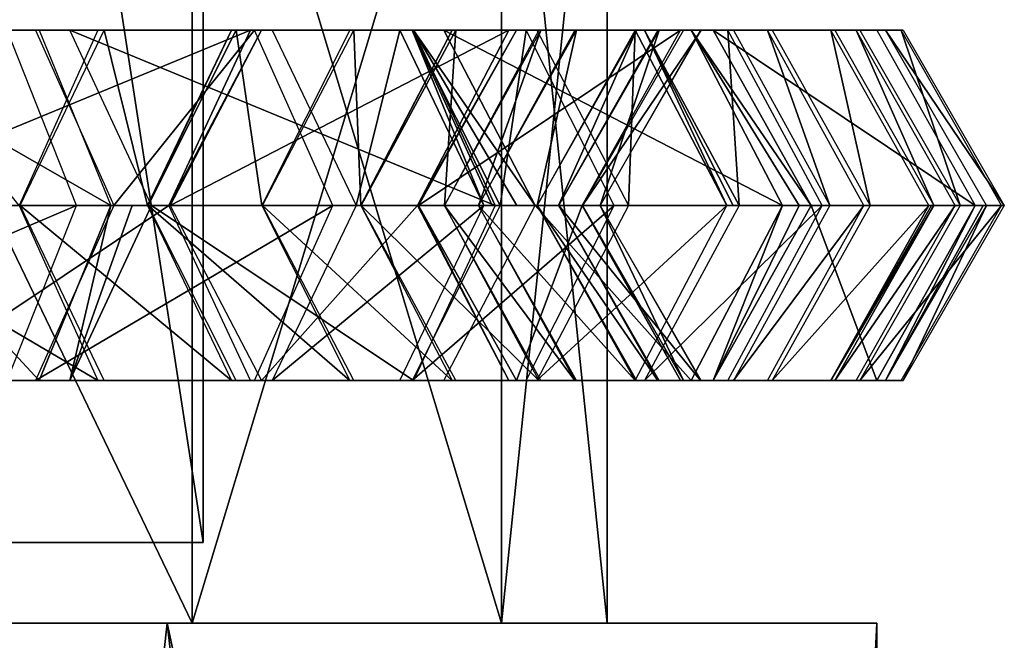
# Model space of a CAD drawing. Header units: millimetres. Extents: x -28.2 to 28.2, y -16.2 to 32.5.
# Tile 19 of 26: x 9.3 to 13, y 15.9 to 18.2. Entities that reach past the tile are written whole.
import ezdxf

# ---------------------------------------------------------------- set-up
doc = ezdxf.new("R2010")
doc.units = ezdxf.units.MM
doc.header["$LTSCALE"] = 101.851852
for name, color, linetype in [('15', 7, 'CONTINUOUS'), ('2', 7, 'CONTINUOUS'), ('208', 7, 'CONTINUOUS'), ('209', 7, 'CONTINUOUS'), ('210', 7, 'CONTINUOUS'), ('211', 7, 'CONTINUOUS'), ('212', 7, 'CONTINUOUS'), ('213', 7, 'CONTINUOUS'), ('214', 7, 'CONTINUOUS'), ('215', 7, 'CONTINUOUS'), ('216', 7, 'CONTINUOUS'), ('217', 7, 'CONTINUOUS'), ('218', 7, 'CONTINUOUS'), ('219', 7, 'CONTINUOUS'), ('220', 7, 'CONTINUOUS'), ('221', 7, 'CONTINUOUS'), ('222', 7, 'CONTINUOUS'), ('223', 7, 'CONTINUOUS'), ('224', 7, 'CONTINUOUS'), ('225', 7, 'CONTINUOUS'), ('226', 7, 'CONTINUOUS'), ('227', 7, 'CONTINUOUS'), ('228', 7, 'CONTINUOUS'), ('229', 7, 'CONTINUOUS'), ('230', 7, 'CONTINUOUS'), ('231', 7, 'CONTINUOUS'), ('232', 7, 'CONTINUOUS'), ('233', 7, 'CONTINUOUS'), ('234', 7, 'CONTINUOUS'), ('235', 7, 'CONTINUOUS'), ('236', 7, 'CONTINUOUS'), ('237', 7, 'CONTINUOUS'), ('238', 7, 'CONTINUOUS'), ('239', 7, 'CONTINUOUS'), ('240', 7, 'CONTINUOUS'), ('241', 7, 'CONTINUOUS'), ('242', 7, 'CONTINUOUS'), ('243', 7, 'CONTINUOUS'), ('244', 7, 'CONTINUOUS'), ('245', 7, 'CONTINUOUS'), ('3', 7, 'CONTINUOUS'), ('4', 7, 'CONTINUOUS'), ('5', 7, 'CONTINUOUS'), ('6', 7, 'CONTINUOUS'), ('7', 7, 'CONTINUOUS'), ('8', 7, 'CONTINUOUS')]:
    doc.layers.add(name, color=color, linetype=linetype)

msp = doc.modelspace()

# ---------------------------------------------------------------- linework, layer by layer
at = {"layer": '15', "color": 7, "linetype": 'Continuous'}
for points in [[(12.5, 3.75, -3.5707), (12.5, 16, -3.5707), (12.5, 3.75, 3.5707), (12.5, 3.75, -3.5707)], [(12.5, 16, -3.5707), (12.5, 16, 3.5707), (12.5, 3.75, 3.5707), (12.5, 16, -3.5707)]]:
    msp.add_3dface(points, dxfattribs=at)
at = {"layer": '2', "color": 7, "linetype": 'Continuous'}
for points in [[(9.8664, 16, -8.4649), (8.1054, 0, -10.1638), (5.4294, 16, -11.8119), (9.8664, 16, -8.4649)], [(11.7126, 0, -5.6404), (8.1054, 0, -10.1638), (9.8664, 16, -8.4649), (11.7126, 0, -5.6404)], [(12.5, 16, -3.5707), (11.7126, 0, -5.6404), (9.8664, 16, -8.4649), (12.5, 16, -3.5707)], [(12.5, 3.75, -3.5707), (11.7126, 0, -5.6404), (12.5, 16, -3.5707), (12.5, 3.75, -3.5707)]]:
    msp.add_3dface(points, dxfattribs=at)
at = {"layer": '208', "linetype": 'Continuous'}
msp.add_3dface([(9.5305, 17.55, 8.8331), (9.2731, 18.1995, 8.5604), (8.2652, 17.55, 10.0277), (9.5305, 17.55, 8.8331)], dxfattribs=at)
at = {"layer": '209', "linetype": 'Continuous'}
for points in [[(9.5305, 17.55, 8.8331), (8.2652, 17.55, 10.0277), (8.0077, 16.9005, 9.755), (9.5305, 17.55, 8.8331)], [(9.2731, 16.9005, 8.5604), (9.5305, 17.55, 8.8331), (8.0077, 16.9005, 9.755), (9.2731, 16.9005, 8.5604)]]:
    msp.add_3dface(points, dxfattribs=at)
at = {"layer": '210', "linetype": 'Continuous'}
for points in [[(9.3781, 18.1995, 8.4474), (9.6093, 18.1995, 6.9743), (8.7962, 18.1995, 7.9742), (9.3781, 18.1995, 8.4474)], [(9.6093, 18.1995, 6.9743), (9.3184, 17.55, 6.7377), (8.7962, 18.1995, 7.9742), (9.6093, 18.1995, 6.9743)], [(9.669, 17.55, 8.684), (10.1912, 18.1995, 7.4475), (9.3781, 18.1995, 8.4474), (9.669, 17.55, 8.684)], [(10.1912, 18.1995, 7.4475), (9.6093, 18.1995, 6.9743), (9.3781, 18.1995, 8.4474), (10.1912, 18.1995, 7.4475)], [(10.4822, 17.55, 7.6841), (10.1912, 18.1995, 7.4475), (9.669, 17.55, 8.684), (10.4822, 17.55, 7.6841)]]:
    msp.add_3dface(points, dxfattribs=at)
at = {"layer": '211', "linetype": 'Continuous'}
for points in [[(8.5053, 17.55, 7.7376), (9.6093, 16.9005, 6.9743), (8.7962, 16.9005, 7.9742), (8.5053, 17.55, 7.7376)], [(8.5053, 17.55, 7.7376), (9.3184, 17.55, 6.7377), (9.6093, 16.9005, 6.9743), (8.5053, 17.55, 7.7376)], [(10.4822, 17.55, 7.6841), (9.669, 17.55, 8.684), (9.3781, 16.9005, 8.4474), (10.4822, 17.55, 7.6841)], [(10.1912, 16.9005, 7.4475), (10.4822, 17.55, 7.6841), (9.3781, 16.9005, 8.4474), (10.1912, 16.9005, 7.4475)], [(9.6093, 16.9005, 6.9743), (10.1912, 16.9005, 7.4475), (8.7962, 16.9005, 7.9742), (9.6093, 16.9005, 6.9743)], [(8.7962, 16.9005, 7.9742), (10.1912, 16.9005, 7.4475), (9.3781, 16.9005, 8.4474), (8.7962, 16.9005, 7.9742)]]:
    msp.add_3dface(points, dxfattribs=at)
at = {"layer": '212', "linetype": 'Continuous'}
for points in [[(9.7944, 17.55, 6.0254), (9.3212, 17.55, 6.7339), (9.633, 18.1995, 6.9422), (9.7944, 17.55, 6.0254)], [(10.1062, 18.1995, 6.2337), (9.7944, 17.55, 6.0254), (9.633, 18.1995, 6.9422), (10.1062, 18.1995, 6.2337)], [(10.2567, 18.1995, 7.3588), (10.1062, 18.1995, 6.2337), (9.633, 18.1995, 6.9422), (10.2567, 18.1995, 7.3588)], [(10.7299, 18.1995, 6.6503), (10.1062, 18.1995, 6.2337), (10.2567, 18.1995, 7.3588), (10.7299, 18.1995, 6.6503)], [(10.5685, 17.55, 7.5671), (10.7299, 18.1995, 6.6503), (10.2567, 18.1995, 7.3588), (10.5685, 17.55, 7.5671)], [(11.0417, 17.55, 6.8586), (10.7299, 18.1995, 6.6503), (10.5685, 17.55, 7.5671), (11.0417, 17.55, 6.8586)]]:
    msp.add_3dface(points, dxfattribs=at)
at = {"layer": '213', "linetype": 'Continuous'}
for points in [[(9.3212, 17.55, 6.7339), (9.7944, 17.55, 6.0254), (10.1062, 16.9005, 6.2337), (9.3212, 17.55, 6.7339)], [(9.3212, 17.55, 6.7339), (10.1062, 16.9005, 6.2337), (9.633, 16.9005, 6.9422), (9.3212, 17.55, 6.7339)], [(11.0417, 17.55, 6.8586), (10.5685, 17.55, 7.5671), (10.2567, 16.9005, 7.3588), (11.0417, 17.55, 6.8586)], [(10.7299, 16.9005, 6.6503), (11.0417, 17.55, 6.8586), (10.2567, 16.9005, 7.3588), (10.7299, 16.9005, 6.6503)], [(9.633, 16.9005, 6.9422), (10.7299, 16.9005, 6.6503), (10.2567, 16.9005, 7.3588), (9.633, 16.9005, 6.9422)], [(10.1062, 16.9005, 6.2337), (10.7299, 16.9005, 6.6503), (9.633, 16.9005, 6.9422), (10.1062, 16.9005, 6.2337)]]:
    msp.add_3dface(points, dxfattribs=at)
at = {"layer": '214', "linetype": 'Continuous'}
for points in [[(9.7944, 17.55, 6.0254), (10.1062, 18.1995, 6.2337), (9.7954, 17.55, 6.0238), (9.7944, 17.55, 6.0254)], [(9.7954, 17.55, 6.0238), (10.1062, 18.1995, 6.2337), (9.7964, 17.55, 6.0222), (9.7954, 17.55, 6.0238)], [(9.7964, 17.55, 6.0222), (10.1062, 18.1995, 6.2337), (10.123, 18.1995, 6.2065), (9.7964, 17.55, 6.0222)], [(10.1062, 18.1995, 6.2337), (10.7299, 18.1995, 6.6503), (10.123, 18.1995, 6.2065), (10.1062, 18.1995, 6.2337)], [(10.123, 18.1995, 6.2065), (10.7299, 18.1995, 6.6503), (10.7761, 18.1995, 6.5752), (10.123, 18.1995, 6.2065)], [(10.7299, 18.1995, 6.6503), (11.0417, 17.55, 6.8586), (10.7761, 18.1995, 6.5752), (10.7299, 18.1995, 6.6503)], [(11.1027, 17.55, 6.7595), (10.7761, 18.1995, 6.5752), (11.0731, 17.55, 6.8096), (11.1027, 17.55, 6.7595)], [(10.7761, 18.1995, 6.5752), (11.0417, 17.55, 6.8586), (11.0731, 17.55, 6.8096), (10.7761, 18.1995, 6.5752)]]:
    msp.add_3dface(points, dxfattribs=at)
at = {"layer": '215', "linetype": 'Continuous'}
for points in [[(9.7964, 17.55, 6.0222), (10.123, 18.1995, 6.2065), (10.2188, 17.55, 5.2737), (9.7964, 17.55, 6.0222)], [(10.123, 18.1995, 6.2065), (10.7761, 18.1995, 6.5752), (10.5454, 18.1995, 5.458), (10.123, 18.1995, 6.2065)], [(10.2188, 17.55, 5.2737), (10.123, 18.1995, 6.2065), (10.5454, 18.1995, 5.458), (10.2188, 17.55, 5.2737)], [(10.5454, 18.1995, 5.458), (10.7761, 18.1995, 6.5752), (11.1986, 18.1995, 5.8266), (10.5454, 18.1995, 5.458)], [(10.7761, 18.1995, 6.5752), (11.1027, 17.55, 6.7595), (11.1986, 18.1995, 5.8266), (10.7761, 18.1995, 6.5752)], [(11.1986, 18.1995, 5.8266), (11.1027, 17.55, 6.7595), (11.5251, 17.55, 6.011), (11.1986, 18.1995, 5.8266)]]:
    msp.add_3dface(points, dxfattribs=at)
at = {"layer": '216', "linetype": 'Continuous'}
for points in [[(9.7964, 17.55, 6.0222), (10.2188, 17.55, 5.2737), (10.5454, 16.9005, 5.458), (9.7964, 17.55, 6.0222)], [(9.7964, 17.55, 6.0222), (10.5454, 16.9005, 5.458), (10.123, 16.9005, 6.2065), (9.7964, 17.55, 6.0222)], [(11.1986, 16.9005, 5.8266), (11.5251, 17.55, 6.011), (10.7761, 16.9005, 6.5752), (11.1986, 16.9005, 5.8266)], [(11.5251, 17.55, 6.011), (11.1027, 17.55, 6.7595), (10.7761, 16.9005, 6.5752), (11.5251, 17.55, 6.011)], [(10.5454, 16.9005, 5.458), (11.1986, 16.9005, 5.8266), (10.123, 16.9005, 6.2065), (10.5454, 16.9005, 5.458)], [(10.123, 16.9005, 6.2065), (11.1986, 16.9005, 5.8266), (10.7761, 16.9005, 6.5752), (10.123, 16.9005, 6.2065)]]:
    msp.add_3dface(points, dxfattribs=at)
at = {"layer": '217', "linetype": 'Continuous'}
for points in [[(10.5856, 17.55, 4.4923), (10.2205, 17.55, 5.2704), (10.56, 18.1995, 5.4297), (10.5856, 17.55, 4.4923)], [(10.9251, 18.1995, 4.6516), (10.5856, 17.55, 4.4923), (10.56, 18.1995, 5.4297), (10.9251, 18.1995, 4.6516)], [(11.239, 18.1995, 5.7483), (10.9251, 18.1995, 4.6516), (10.56, 18.1995, 5.4297), (11.239, 18.1995, 5.7483)], [(11.6041, 18.1995, 4.9702), (10.9251, 18.1995, 4.6516), (11.239, 18.1995, 5.7483), (11.6041, 18.1995, 4.9702)], [(11.5785, 17.55, 5.9075), (11.6041, 18.1995, 4.9702), (11.239, 18.1995, 5.7483), (11.5785, 17.55, 5.9075)], [(11.9436, 17.55, 5.1294), (11.6041, 18.1995, 4.9702), (11.5785, 17.55, 5.9075), (11.9436, 17.55, 5.1294)]]:
    msp.add_3dface(points, dxfattribs=at)
at = {"layer": '218', "linetype": 'Continuous'}
for points in [[(10.2205, 17.55, 5.2704), (10.5856, 17.55, 4.4923), (10.9251, 16.9005, 4.6516), (10.2205, 17.55, 5.2704)], [(10.2205, 17.55, 5.2704), (10.9251, 16.9005, 4.6516), (10.56, 16.9005, 5.4297), (10.2205, 17.55, 5.2704)], [(11.6041, 16.9005, 4.9702), (11.9436, 17.55, 5.1294), (11.239, 16.9005, 5.7483), (11.6041, 16.9005, 4.9702)], [(11.9436, 17.55, 5.1294), (11.5785, 17.55, 5.9075), (11.239, 16.9005, 5.7483), (11.9436, 17.55, 5.1294)], [(10.56, 16.9005, 5.4297), (11.6041, 16.9005, 4.9702), (11.239, 16.9005, 5.7483), (10.56, 16.9005, 5.4297)], [(10.9251, 16.9005, 4.6516), (11.6041, 16.9005, 4.9702), (10.56, 16.9005, 5.4297), (10.9251, 16.9005, 4.6516)]]:
    msp.add_3dface(points, dxfattribs=at)
at = {"layer": '219', "linetype": 'Continuous'}
for points in [[(10.5856, 17.55, 4.4923), (10.9251, 18.1995, 4.6516), (10.5864, 17.55, 4.4906), (10.5856, 17.55, 4.4923)], [(10.5864, 17.55, 4.4906), (10.9251, 18.1995, 4.6516), (10.5871, 17.55, 4.4888), (10.5864, 17.55, 4.4906)], [(10.5871, 17.55, 4.4888), (10.9251, 18.1995, 4.6516), (10.9376, 18.1995, 4.6222), (10.5871, 17.55, 4.4888)], [(10.9251, 18.1995, 4.6516), (11.6041, 18.1995, 4.9702), (10.9376, 18.1995, 4.6222), (10.9251, 18.1995, 4.6516)], [(10.9376, 18.1995, 4.6222), (11.6041, 18.1995, 4.9702), (11.6385, 18.1995, 4.8889), (10.9376, 18.1995, 4.6222)], [(11.6041, 18.1995, 4.9702), (11.9436, 17.55, 5.1294), (11.6385, 18.1995, 4.8889), (11.6041, 18.1995, 4.9702)], [(11.6385, 18.1995, 4.8889), (11.9436, 17.55, 5.1294), (11.9673, 17.55, 5.0763), (11.6385, 18.1995, 4.8889)], [(11.989, 17.55, 5.0223), (11.6385, 18.1995, 4.8889), (11.9673, 17.55, 5.0763), (11.989, 17.55, 5.0223)]]:
    msp.add_3dface(points, dxfattribs=at)
at = {"layer": '220', "linetype": 'Continuous'}
for points in [[(10.5871, 17.55, 4.4888), (10.9376, 18.1995, 4.6222), (10.8955, 17.55, 3.6785), (10.5871, 17.55, 4.4888)], [(10.8955, 17.55, 3.6785), (10.9376, 18.1995, 4.6222), (11.246, 18.1995, 3.8119), (10.8955, 17.55, 3.6785)], [(10.9376, 18.1995, 4.6222), (11.6385, 18.1995, 4.8889), (11.246, 18.1995, 3.8119), (10.9376, 18.1995, 4.6222)], [(11.246, 18.1995, 3.8119), (11.6385, 18.1995, 4.8889), (11.9469, 18.1995, 4.0786), (11.246, 18.1995, 3.8119)], [(11.6385, 18.1995, 4.8889), (11.989, 17.55, 5.0223), (11.9469, 18.1995, 4.0786), (11.6385, 18.1995, 4.8889)], [(11.9469, 18.1995, 4.0786), (11.989, 17.55, 5.0223), (12.2974, 17.55, 4.212), (11.9469, 18.1995, 4.0786)]]:
    msp.add_3dface(points, dxfattribs=at)
at = {"layer": '221', "linetype": 'Continuous'}
for points in [[(10.5871, 17.55, 4.4888), (10.8955, 17.55, 3.6785), (11.246, 16.9005, 3.8119), (10.5871, 17.55, 4.4888)], [(10.5871, 17.55, 4.4888), (11.246, 16.9005, 3.8119), (10.9376, 16.9005, 4.6222), (10.5871, 17.55, 4.4888)], [(11.9469, 16.9005, 4.0786), (12.2974, 17.55, 4.212), (11.6385, 16.9005, 4.8889), (11.9469, 16.9005, 4.0786)], [(12.2974, 17.55, 4.212), (11.989, 17.55, 5.0223), (11.6385, 16.9005, 4.8889), (12.2974, 17.55, 4.212)], [(11.246, 16.9005, 3.8119), (11.9469, 16.9005, 4.0786), (10.9376, 16.9005, 4.6222), (11.246, 16.9005, 3.8119)], [(10.9376, 16.9005, 4.6222), (11.9469, 16.9005, 4.0786), (11.6385, 16.9005, 4.8889), (10.9376, 16.9005, 4.6222)]]:
    msp.add_3dface(points, dxfattribs=at)
at = {"layer": '222', "linetype": 'Continuous'}
for points in [[(11.0219, 17.55, 3.2805), (10.8964, 17.55, 3.6758), (11.2538, 18.1995, 3.7893), (11.0219, 17.55, 3.2805)], [(11.3793, 18.1995, 3.3939), (11.0219, 17.55, 3.2805), (11.2538, 18.1995, 3.7893), (11.3793, 18.1995, 3.3939)], [(11.9687, 18.1995, 4.0161), (11.3793, 18.1995, 3.3939), (11.2538, 18.1995, 3.7893), (11.9687, 18.1995, 4.0161)], [(12.0942, 18.1995, 3.6208), (11.3793, 18.1995, 3.3939), (11.9687, 18.1995, 4.0161), (12.0942, 18.1995, 3.6208)], [(12.3261, 17.55, 4.1296), (12.0942, 18.1995, 3.6208), (11.9687, 18.1995, 4.0161), (12.3261, 17.55, 4.1296)], [(12.4516, 17.55, 3.7342), (12.0942, 18.1995, 3.6208), (12.3261, 17.55, 4.1296), (12.4516, 17.55, 3.7342)]]:
    msp.add_3dface(points, dxfattribs=at)
at = {"layer": '223', "linetype": 'Continuous'}
for points in [[(10.8964, 17.55, 3.6758), (11.3793, 16.9005, 3.3939), (11.2538, 16.9005, 3.7893), (10.8964, 17.55, 3.6758)], [(10.8964, 17.55, 3.6758), (11.0219, 17.55, 3.2805), (11.3793, 16.9005, 3.3939), (10.8964, 17.55, 3.6758)], [(12.0942, 16.9005, 3.6208), (12.4516, 17.55, 3.7342), (11.9687, 16.9005, 4.0161), (12.0942, 16.9005, 3.6208)], [(12.4516, 17.55, 3.7342), (12.3261, 17.55, 4.1296), (11.9687, 16.9005, 4.0161), (12.4516, 17.55, 3.7342)], [(11.2538, 16.9005, 3.7893), (12.0942, 16.9005, 3.6208), (11.9687, 16.9005, 4.0161), (11.2538, 16.9005, 3.7893)], [(11.3793, 16.9005, 3.3939), (12.0942, 16.9005, 3.6208), (11.2538, 16.9005, 3.7893), (11.3793, 16.9005, 3.3939)]]:
    msp.add_3dface(points, dxfattribs=at)
at = {"layer": '224', "linetype": 'Continuous'}
for points in [[(11.2399, 17.55, 2.4306), (11.0227, 17.55, 3.2777), (11.3859, 18.1995, 3.3709), (11.2399, 17.55, 2.4306)], [(11.6031, 18.1995, 2.5238), (11.2399, 17.55, 2.4306), (11.3859, 18.1995, 3.3709), (11.6031, 18.1995, 2.5238)], [(12.1124, 18.1995, 3.5572), (11.6031, 18.1995, 2.5238), (11.3859, 18.1995, 3.3709), (12.1124, 18.1995, 3.5572)], [(12.3296, 18.1995, 2.71), (11.6031, 18.1995, 2.5238), (12.1124, 18.1995, 3.5572), (12.3296, 18.1995, 2.71)], [(12.4757, 17.55, 3.6503), (12.3296, 18.1995, 2.71), (12.1124, 18.1995, 3.5572), (12.4757, 17.55, 3.6503)], [(12.6929, 17.55, 2.8032), (12.3296, 18.1995, 2.71), (12.4757, 17.55, 3.6503), (12.6929, 17.55, 2.8032)]]:
    msp.add_3dface(points, dxfattribs=at)
at = {"layer": '225', "linetype": 'Continuous'}
for points in [[(11.0227, 17.55, 3.2777), (11.6031, 16.9005, 2.5238), (11.3859, 16.9005, 3.3709), (11.0227, 17.55, 3.2777)], [(11.0227, 17.55, 3.2777), (11.2399, 17.55, 2.4306), (11.6031, 16.9005, 2.5238), (11.0227, 17.55, 3.2777)], [(12.3296, 16.9005, 2.71), (12.6929, 17.55, 2.8032), (12.1124, 16.9005, 3.5572), (12.3296, 16.9005, 2.71)], [(12.6929, 17.55, 2.8032), (12.4757, 17.55, 3.6503), (12.1124, 16.9005, 3.5572), (12.6929, 17.55, 2.8032)], [(11.3859, 16.9005, 3.3709), (12.3296, 16.9005, 2.71), (12.1124, 16.9005, 3.5572), (11.3859, 16.9005, 3.3709)], [(11.6031, 16.9005, 2.5238), (12.3296, 16.9005, 2.71), (11.3859, 16.9005, 3.3709), (11.6031, 16.9005, 2.5238)]]:
    msp.add_3dface(points, dxfattribs=at)
at = {"layer": '226', "linetype": 'Continuous'}
for points in [[(11.2405, 17.55, 2.4279), (11.6084, 16.9005, 2.5004), (11.2399, 17.55, 2.4306), (11.2405, 17.55, 2.4279)], [(11.6031, 16.9005, 2.5238), (11.2399, 17.55, 2.4306), (11.6084, 16.9005, 2.5004), (11.6031, 16.9005, 2.5238)], [(12.7122, 17.55, 2.7181), (12.3296, 16.9005, 2.71), (12.3442, 16.9005, 2.6455), (12.7122, 17.55, 2.7181)], [(12.7031, 17.55, 2.7608), (12.3296, 16.9005, 2.71), (12.7122, 17.55, 2.7181), (12.7031, 17.55, 2.7608)], [(12.6929, 17.55, 2.8032), (12.3296, 16.9005, 2.71), (12.7031, 17.55, 2.7608), (12.6929, 17.55, 2.8032)], [(12.3442, 16.9005, 2.6455), (11.6031, 16.9005, 2.5238), (11.6084, 16.9005, 2.5004), (12.3442, 16.9005, 2.6455)], [(12.3296, 16.9005, 2.71), (11.6031, 16.9005, 2.5238), (12.3442, 16.9005, 2.6455), (12.3296, 16.9005, 2.71)]]:
    msp.add_3dface(points, dxfattribs=at)
at = {"layer": '227', "linetype": 'Continuous'}
for points in [[(11.3193, 17.55, 2.0283), (11.2405, 17.55, 2.4279), (11.6084, 18.1995, 2.5004), (11.3193, 17.55, 2.0283)], [(11.6872, 18.1995, 2.1008), (11.3193, 17.55, 2.0283), (11.6084, 18.1995, 2.5004), (11.6872, 18.1995, 2.1008)], [(12.3442, 18.1995, 2.6455), (11.6872, 18.1995, 2.1008), (11.6084, 18.1995, 2.5004), (12.3442, 18.1995, 2.6455)], [(12.423, 18.1995, 2.2459), (11.6872, 18.1995, 2.1008), (12.3442, 18.1995, 2.6455), (12.423, 18.1995, 2.2459)], [(12.7122, 17.55, 2.7181), (12.423, 18.1995, 2.2459), (12.3442, 18.1995, 2.6455), (12.7122, 17.55, 2.7181)], [(12.423, 18.1995, 2.2459), (12.7122, 17.55, 2.7181), (12.791, 17.55, 2.3185), (12.423, 18.1995, 2.2459)]]:
    msp.add_3dface(points, dxfattribs=at)
at = {"layer": '228', "linetype": 'Continuous'}
for points in [[(11.6084, 16.9005, 2.5004), (11.2405, 17.55, 2.4279), (11.6872, 16.9005, 2.1008), (11.6084, 16.9005, 2.5004)], [(11.2405, 17.55, 2.4279), (11.3193, 17.55, 2.0283), (11.6872, 16.9005, 2.1008), (11.2405, 17.55, 2.4279)], [(12.791, 17.55, 2.3185), (12.3442, 16.9005, 2.6455), (12.423, 16.9005, 2.2459), (12.791, 17.55, 2.3185)], [(12.7122, 17.55, 2.7181), (12.3442, 16.9005, 2.6455), (12.791, 17.55, 2.3185), (12.7122, 17.55, 2.7181)], [(12.3442, 16.9005, 2.6455), (11.6084, 16.9005, 2.5004), (12.423, 16.9005, 2.2459), (12.3442, 16.9005, 2.6455)], [(12.423, 16.9005, 2.2459), (11.6084, 16.9005, 2.5004), (11.6872, 16.9005, 2.1008), (12.423, 16.9005, 2.2459)]]:
    msp.add_3dface(points, dxfattribs=at)
at = {"layer": '229', "linetype": 'Continuous'}
for points in [[(11.4737, 17.55, 0.745), (11.3199, 17.55, 2.0246), (11.6922, 18.1995, 2.0693), (11.4737, 17.55, 0.745)], [(11.846, 18.1995, 0.7897), (11.4737, 17.55, 0.745), (11.6922, 18.1995, 2.0693), (11.846, 18.1995, 0.7897)], [(12.4368, 18.1995, 2.1588), (11.846, 18.1995, 0.7897), (11.6922, 18.1995, 2.0693), (12.4368, 18.1995, 2.1588)], [(12.5906, 18.1995, 0.8792), (11.846, 18.1995, 0.7897), (12.4368, 18.1995, 2.1588), (12.5906, 18.1995, 0.8792)], [(12.8092, 17.55, 2.2035), (12.5906, 18.1995, 0.8792), (12.4368, 18.1995, 2.1588), (12.8092, 17.55, 2.2035)], [(12.9629, 17.55, 0.924), (12.5906, 18.1995, 0.8792), (12.8092, 17.55, 2.2035), (12.9629, 17.55, 0.924)]]:
    msp.add_3dface(points, dxfattribs=at)
at = {"layer": '230', "linetype": 'Continuous'}
for points in [[(11.3199, 17.55, 2.0246), (11.846, 16.9005, 0.7897), (11.6922, 16.9005, 2.0693), (11.3199, 17.55, 2.0246)], [(11.3199, 17.55, 2.0246), (11.4737, 17.55, 0.745), (11.846, 16.9005, 0.7897), (11.3199, 17.55, 2.0246)], [(12.9629, 17.55, 0.924), (12.8092, 17.55, 2.2035), (12.4368, 16.9005, 2.1588), (12.9629, 17.55, 0.924)], [(12.5906, 16.9005, 0.8792), (12.9629, 17.55, 0.924), (12.4368, 16.9005, 2.1588), (12.5906, 16.9005, 0.8792)], [(11.846, 16.9005, 0.7897), (12.5906, 16.9005, 0.8792), (11.6922, 16.9005, 2.0693), (11.846, 16.9005, 0.7897)], [(11.6922, 16.9005, 2.0693), (12.5906, 16.9005, 0.8792), (12.4368, 16.9005, 2.1588), (11.6922, 16.9005, 2.0693)]]:
    msp.add_3dface(points, dxfattribs=at)
at = {"layer": '231', "linetype": 'Continuous'}
for points in [[(11.783, 18.1995, -1.426), (11.4082, 17.55, -1.4146), (11.8488, 18.1995, 0.726), (11.783, 18.1995, -1.426)], [(11.4082, 17.55, -1.4146), (11.474, 17.55, 0.7375), (11.8488, 18.1995, 0.726), (11.4082, 17.55, -1.4146)], [(12.5985, 18.1995, 0.7031), (11.783, 18.1995, -1.426), (11.8488, 18.1995, 0.726), (12.5985, 18.1995, 0.7031)], [(12.5326, 18.1995, -1.449), (11.783, 18.1995, -1.426), (12.5985, 18.1995, 0.7031), (12.5326, 18.1995, -1.449)], [(12.9733, 17.55, 0.6917), (12.5326, 18.1995, -1.449), (12.5985, 18.1995, 0.7031), (12.9733, 17.55, 0.6917)], [(12.9075, 17.55, -1.4604), (12.5326, 18.1995, -1.449), (12.9733, 17.55, 0.6917), (12.9075, 17.55, -1.4604)]]:
    msp.add_3dface(points, dxfattribs=at)
at = {"layer": '232', "linetype": 'Continuous'}
for points in [[(11.474, 17.55, 0.7375), (11.4082, 17.55, -1.4146), (11.783, 16.9005, -1.426), (11.474, 17.55, 0.7375)], [(11.474, 17.55, 0.7375), (11.783, 16.9005, -1.426), (11.8488, 16.9005, 0.726), (11.474, 17.55, 0.7375)], [(12.5326, 16.9005, -1.449), (12.9075, 17.55, -1.4604), (12.5985, 16.9005, 0.7031), (12.5326, 16.9005, -1.449)], [(12.9075, 17.55, -1.4604), (12.9733, 17.55, 0.6917), (12.5985, 16.9005, 0.7031), (12.9075, 17.55, -1.4604)], [(11.783, 16.9005, -1.426), (12.5326, 16.9005, -1.449), (11.8488, 16.9005, 0.726), (11.783, 16.9005, -1.426)], [(11.8488, 16.9005, 0.726), (12.5326, 16.9005, -1.449), (12.5985, 16.9005, 0.7031), (11.8488, 16.9005, 0.726)]]:
    msp.add_3dface(points, dxfattribs=at)
at = {"layer": '233', "linetype": 'Continuous'}
for points in [[(11.4068, 17.55, -1.4248), (11.7713, 16.9005, -1.5129), (11.4077, 17.55, -1.4197), (11.4068, 17.55, -1.4248)], [(11.7713, 16.9005, -1.5129), (11.4082, 17.55, -1.4146), (11.4077, 17.55, -1.4197), (11.7713, 16.9005, -1.5129)], [(11.783, 16.9005, -1.426), (11.4082, 17.55, -1.4146), (11.7713, 16.9005, -1.5129), (11.783, 16.9005, -1.426)], [(12.8648, 17.55, -1.7771), (12.5326, 16.9005, -1.449), (12.5003, 16.9005, -1.689), (12.8648, 17.55, -1.7771)], [(12.9075, 17.55, -1.4604), (12.5326, 16.9005, -1.449), (12.8943, 17.55, -1.6198), (12.9075, 17.55, -1.4604)], [(12.8943, 17.55, -1.6198), (12.5326, 16.9005, -1.449), (12.8648, 17.55, -1.7771), (12.8943, 17.55, -1.6198)], [(12.5003, 16.9005, -1.689), (11.783, 16.9005, -1.426), (11.7713, 16.9005, -1.5129), (12.5003, 16.9005, -1.689)], [(12.5326, 16.9005, -1.449), (11.783, 16.9005, -1.426), (12.5003, 16.9005, -1.689), (12.5326, 16.9005, -1.449)]]:
    msp.add_3dface(points, dxfattribs=at)
at = {"layer": '234', "linetype": 'Continuous'}
for points in [[(10.799, 17.55, -3.9403), (11.4068, 17.55, -1.4248), (11.7713, 18.1995, -1.5129), (10.799, 17.55, -3.9403)], [(11.1636, 18.1995, -4.0283), (10.799, 17.55, -3.9403), (11.7713, 18.1995, -1.5129), (11.1636, 18.1995, -4.0283)], [(11.8926, 18.1995, -4.2045), (11.1636, 18.1995, -4.0283), (12.5003, 18.1995, -1.689), (11.8926, 18.1995, -4.2045)], [(12.5003, 18.1995, -1.689), (11.1636, 18.1995, -4.0283), (11.7713, 18.1995, -1.5129), (12.5003, 18.1995, -1.689)], [(11.8926, 18.1995, -4.2045), (12.8648, 17.55, -1.7771), (12.2571, 17.55, -4.2925), (11.8926, 18.1995, -4.2045)], [(12.8648, 17.55, -1.7771), (11.8926, 18.1995, -4.2045), (12.5003, 18.1995, -1.689), (12.8648, 17.55, -1.7771)]]:
    msp.add_3dface(points, dxfattribs=at)
at = {"layer": '235', "linetype": 'Continuous'}
for points in [[(11.4068, 17.55, -1.4248), (10.799, 17.55, -3.9403), (11.1636, 16.9005, -4.0283), (11.4068, 17.55, -1.4248)], [(11.7713, 16.9005, -1.5129), (11.4068, 17.55, -1.4248), (11.1636, 16.9005, -4.0283), (11.7713, 16.9005, -1.5129)], [(12.2571, 17.55, -4.2925), (12.5003, 16.9005, -1.689), (11.8926, 16.9005, -4.2045), (12.2571, 17.55, -4.2925)], [(12.8648, 17.55, -1.7771), (12.5003, 16.9005, -1.689), (12.2571, 17.55, -4.2925), (12.8648, 17.55, -1.7771)], [(11.8926, 16.9005, -4.2045), (11.7713, 16.9005, -1.5129), (11.1636, 16.9005, -4.0283), (11.8926, 16.9005, -4.2045)], [(12.5003, 16.9005, -1.689), (11.7713, 16.9005, -1.5129), (11.8926, 16.9005, -4.2045), (12.5003, 16.9005, -1.689)]]:
    msp.add_3dface(points, dxfattribs=at)
at = {"layer": '236', "linetype": 'Continuous'}
for points in [[(10.7976, 17.55, -3.9452), (11.1636, 18.1995, -4.0283), (10.7956, 17.55, -3.95), (10.7976, 17.55, -3.9452)], [(10.7956, 17.55, -3.95), (11.1636, 18.1995, -4.0283), (11.1343, 18.1995, -4.1109), (10.7956, 17.55, -3.95)], [(10.799, 17.55, -3.9403), (11.1636, 18.1995, -4.0283), (10.7976, 17.55, -3.9452), (10.799, 17.55, -3.9403)], [(11.1343, 18.1995, -4.1109), (11.8926, 18.1995, -4.2045), (11.8117, 18.1995, -4.4328), (11.1343, 18.1995, -4.1109)], [(11.1636, 18.1995, -4.0283), (11.8926, 18.1995, -4.2045), (11.1343, 18.1995, -4.1109), (11.1636, 18.1995, -4.0283)], [(11.8926, 18.1995, -4.2045), (12.2571, 17.55, -4.2925), (11.8117, 18.1995, -4.4328), (11.8926, 18.1995, -4.2045)], [(11.8117, 18.1995, -4.4328), (12.2571, 17.55, -4.2925), (12.2116, 17.55, -4.4459), (11.8117, 18.1995, -4.4328)], [(12.1505, 17.55, -4.5937), (11.8117, 18.1995, -4.4328), (12.2116, 17.55, -4.4459), (12.1505, 17.55, -4.5937)]]:
    msp.add_3dface(points, dxfattribs=at)
at = {"layer": '237', "linetype": 'Continuous'}
for points in [[(10.7976, 17.55, -3.9452), (10.7956, 17.55, -3.95), (11.1343, 16.9005, -4.1109), (10.7976, 17.55, -3.9452)], [(10.799, 17.55, -3.9403), (10.7976, 17.55, -3.9452), (11.1343, 16.9005, -4.1109), (10.799, 17.55, -3.9403)], [(11.1636, 16.9005, -4.0283), (10.799, 17.55, -3.9403), (11.1343, 16.9005, -4.1109), (11.1636, 16.9005, -4.0283)], [(12.1505, 17.55, -4.5937), (11.8926, 16.9005, -4.2045), (11.8117, 16.9005, -4.4328), (12.1505, 17.55, -4.5937)], [(11.8926, 16.9005, -4.2045), (12.1505, 17.55, -4.5937), (12.2116, 17.55, -4.4459), (11.8926, 16.9005, -4.2045)], [(12.2571, 17.55, -4.2925), (11.8926, 16.9005, -4.2045), (12.2116, 17.55, -4.4459), (12.2571, 17.55, -4.2925)], [(11.8117, 16.9005, -4.4328), (11.1636, 16.9005, -4.0283), (11.1343, 16.9005, -4.1109), (11.8117, 16.9005, -4.4328)], [(11.8926, 16.9005, -4.2045), (11.1636, 16.9005, -4.0283), (11.8117, 16.9005, -4.4328), (11.8926, 16.9005, -4.2045)]]:
    msp.add_3dface(points, dxfattribs=at)
at = {"layer": '238', "linetype": 'Continuous'}
for points in [[(9.8781, 17.55, -5.881), (11.1343, 18.1995, -4.1109), (10.2168, 18.1995, -6.042), (9.8781, 17.55, -5.881)], [(10.7956, 17.55, -3.95), (11.1343, 18.1995, -4.1109), (9.8781, 17.55, -5.881), (10.7956, 17.55, -3.95)], [(10.2168, 18.1995, -6.042), (11.8117, 18.1995, -4.4328), (10.8942, 18.1995, -6.3638), (10.2168, 18.1995, -6.042)], [(11.1343, 18.1995, -4.1109), (11.8117, 18.1995, -4.4328), (10.2168, 18.1995, -6.042), (11.1343, 18.1995, -4.1109)], [(11.8117, 18.1995, -4.4328), (12.1505, 17.55, -4.5937), (10.8942, 18.1995, -6.3638), (11.8117, 18.1995, -4.4328)], [(10.8942, 18.1995, -6.3638), (12.1505, 17.55, -4.5937), (11.233, 17.55, -6.5248), (10.8942, 18.1995, -6.3638)]]:
    msp.add_3dface(points, dxfattribs=at)
at = {"layer": '239', "linetype": 'Continuous'}
for points in [[(10.7956, 17.55, -3.95), (9.8781, 17.55, -5.881), (10.2168, 16.9005, -6.042), (10.7956, 17.55, -3.95)], [(11.1343, 16.9005, -4.1109), (10.7956, 17.55, -3.95), (10.2168, 16.9005, -6.042), (11.1343, 16.9005, -4.1109)], [(11.233, 17.55, -6.5248), (11.8117, 16.9005, -4.4328), (10.8942, 16.9005, -6.3638), (11.233, 17.55, -6.5248)], [(12.1505, 17.55, -4.5937), (11.8117, 16.9005, -4.4328), (11.233, 17.55, -6.5248), (12.1505, 17.55, -4.5937)], [(10.8942, 16.9005, -6.3638), (11.1343, 16.9005, -4.1109), (10.2168, 16.9005, -6.042), (10.8942, 16.9005, -6.3638)], [(11.8117, 16.9005, -4.4328), (11.1343, 16.9005, -4.1109), (10.8942, 16.9005, -6.3638), (11.8117, 16.9005, -4.4328)]]:
    msp.add_3dface(points, dxfattribs=at)
at = {"layer": '240', "linetype": 'Continuous'}
for points in [[(9.8733, 17.55, -5.8891), (10.2168, 18.1995, -6.042), (10.176, 18.1995, -6.1104), (9.8733, 17.55, -5.8891)], [(9.8759, 17.55, -5.8852), (10.2168, 18.1995, -6.042), (9.8733, 17.55, -5.8891), (9.8759, 17.55, -5.8852)], [(9.8781, 17.55, -5.881), (10.2168, 18.1995, -6.042), (9.8759, 17.55, -5.8852), (9.8781, 17.55, -5.881)], [(10.176, 18.1995, -6.1104), (10.8942, 18.1995, -6.3638), (10.7815, 18.1995, -6.553), (10.176, 18.1995, -6.1104)], [(10.2168, 18.1995, -6.042), (10.8942, 18.1995, -6.3638), (10.176, 18.1995, -6.1104), (10.2168, 18.1995, -6.042)], [(11.0842, 17.55, -6.7744), (10.7815, 18.1995, -6.553), (11.1644, 17.55, -6.6531), (11.0842, 17.55, -6.7744)], [(10.7815, 18.1995, -6.553), (11.233, 17.55, -6.5248), (11.1644, 17.55, -6.6531), (10.7815, 18.1995, -6.553)], [(10.8942, 18.1995, -6.3638), (11.233, 17.55, -6.5248), (10.7815, 18.1995, -6.553), (10.8942, 18.1995, -6.3638)]]:
    msp.add_3dface(points, dxfattribs=at)
at = {"layer": '241', "linetype": 'Continuous'}
for points in [[(8.5981, 17.55, -7.6334), (10.176, 18.1995, -6.1104), (8.9009, 18.1995, -7.8547), (8.5981, 17.55, -7.6334)], [(9.8733, 17.55, -5.8891), (10.176, 18.1995, -6.1104), (8.5981, 17.55, -7.6334), (9.8733, 17.55, -5.8891)], [(8.9009, 18.1995, -7.8547), (10.7815, 18.1995, -6.553), (9.5063, 18.1995, -8.2973), (8.9009, 18.1995, -7.8547)], [(10.176, 18.1995, -6.1104), (10.7815, 18.1995, -6.553), (8.9009, 18.1995, -7.8547), (10.176, 18.1995, -6.1104)], [(9.5063, 18.1995, -8.2973), (11.0842, 17.55, -6.7744), (9.8091, 17.55, -8.5186), (9.5063, 18.1995, -8.2973)], [(10.7815, 18.1995, -6.553), (11.0842, 17.55, -6.7744), (9.5063, 18.1995, -8.2973), (10.7815, 18.1995, -6.553)]]:
    msp.add_3dface(points, dxfattribs=at)
at = {"layer": '242', "linetype": 'Continuous'}
for points in [[(9.8733, 17.55, -5.8891), (8.5981, 17.55, -7.6334), (8.9009, 16.9005, -7.8547), (9.8733, 17.55, -5.8891)], [(9.8733, 17.55, -5.8891), (8.9009, 16.9005, -7.8547), (10.176, 16.9005, -6.1104), (9.8733, 17.55, -5.8891)], [(9.5063, 16.9005, -8.2973), (9.8091, 17.55, -8.5186), (10.7815, 16.9005, -6.553), (9.5063, 16.9005, -8.2973)], [(9.8091, 17.55, -8.5186), (11.0842, 17.55, -6.7744), (10.7815, 16.9005, -6.553), (9.8091, 17.55, -8.5186)], [(8.9009, 16.9005, -7.8547), (9.5063, 16.9005, -8.2973), (10.176, 16.9005, -6.1104), (8.9009, 16.9005, -7.8547)], [(10.176, 16.9005, -6.1104), (9.5063, 16.9005, -8.2973), (10.7815, 16.9005, -6.553), (10.176, 16.9005, -6.1104)]]:
    msp.add_3dface(points, dxfattribs=at)
at = {"layer": '243', "linetype": 'Continuous'}
for points in [[(9.6581, 17.55, -8.6955), (9.5063, 16.9005, -8.2973), (9.3919, 16.9005, -8.4314), (9.6581, 17.55, -8.6955)], [(9.8091, 17.55, -8.5186), (9.5063, 16.9005, -8.2973), (9.7369, 17.55, -8.6099), (9.8091, 17.55, -8.5186)], [(9.7369, 17.55, -8.6099), (9.5063, 16.9005, -8.2973), (9.6581, 17.55, -8.6955), (9.7369, 17.55, -8.6099)], [(9.3919, 16.9005, -8.4314), (8.9009, 16.9005, -7.8547), (8.8595, 16.9005, -7.9032), (9.3919, 16.9005, -8.4314)], [(9.5063, 16.9005, -8.2973), (8.9009, 16.9005, -7.8547), (9.3919, 16.9005, -8.4314), (9.5063, 16.9005, -8.2973)]]:
    msp.add_3dface(points, dxfattribs=at)
at = {"layer": '244', "linetype": 'Continuous'}
for points in [[(9.3919, 18.1995, -8.4314), (7.9911, 18.1995, -8.7784), (8.8595, 18.1995, -7.9032), (9.3919, 18.1995, -8.4314)], [(8.5236, 18.1995, -9.3067), (7.9911, 18.1995, -8.7784), (9.3919, 18.1995, -8.4314), (8.5236, 18.1995, -9.3067)], [(9.6581, 17.55, -8.6955), (8.5236, 18.1995, -9.3067), (9.3919, 18.1995, -8.4314), (9.6581, 17.55, -8.6955)], [(8.5236, 18.1995, -9.3067), (9.6581, 17.55, -8.6955), (8.7898, 17.55, -9.5708), (8.5236, 18.1995, -9.3067)]]:
    msp.add_3dface(points, dxfattribs=at)
at = {"layer": '245', "linetype": 'Continuous'}
for points in [[(8.7898, 17.55, -9.5708), (9.3919, 16.9005, -8.4314), (8.5236, 16.9005, -9.3067), (8.7898, 17.55, -9.5708)], [(9.6581, 17.55, -8.6955), (9.3919, 16.9005, -8.4314), (8.7898, 17.55, -9.5708), (9.6581, 17.55, -8.6955)], [(9.3919, 16.9005, -8.4314), (8.8595, 16.9005, -7.9032), (8.5236, 16.9005, -9.3067), (9.3919, 16.9005, -8.4314)]]:
    msp.add_3dface(points, dxfattribs=at)
at = {"layer": '3', "color": 7, "linetype": 'Continuous'}
for points in [[(5.4294, 16, 11.8119), (8.1054, 0, 10.1638), (9.8664, 16, 8.4649), (5.4294, 16, 11.8119)], [(8.1054, 0, 10.1638), (11.7126, 0, 5.6404), (9.8664, 16, 8.4649), (8.1054, 0, 10.1638)], [(12.5, 16, 3.5707), (9.8664, 16, 8.4649), (12.5, 3.75, 3.5707), (12.5, 16, 3.5707)], [(9.8664, 16, 8.4649), (11.7126, 0, 5.6404), (12.5, 3.75, 3.5707), (9.8664, 16, 8.4649)]]:
    msp.add_3dface(points, dxfattribs=at)
at = {"layer": '4', "color": 7, "linetype": 'Continuous'}
for points in [[(10, 25), (8.6603, 16.3, 5), (8.6603, 25, 5), (10, 25)], [(10, 16.3), (8.6603, 16.3, 5), (10, 25), (10, 16.3)]]:
    msp.add_3dface(points, dxfattribs=at)
at = {"layer": '5', "color": 7, "linetype": 'Continuous'}
for points in [[(8.6603, 16.3, -5), (10, 16.3), (8.6603, 25, -5), (8.6603, 16.3, -5)], [(10, 16.3), (10, 25), (8.6603, 25, -5), (10, 16.3)]]:
    msp.add_3dface(points, dxfattribs=at)
at = {"layer": '6', "color": 7, "linetype": 'Continuous'}
for points in [[(8.1317, 19.8, 8.1317), (9.9593, 16, 5.75), (9.9593, 19.8, 5.75), (8.1317, 19.8, 8.1317)], [(8.1317, 16, 8.1317), (9.9593, 16, 5.75), (8.1317, 19.8, 8.1317), (8.1317, 16, 8.1317)], [(9.9593, 19.8, 5.75), (11.1081, 16, 2.9765), (11.1081, 19.8, 2.9764), (9.9593, 19.8, 5.75)], [(9.9593, 16, 5.75), (11.1081, 16, 2.9765), (9.9593, 19.8, 5.75), (9.9593, 16, 5.75)], [(11.1081, 16, 2.9765), (11.5, 16), (11.1081, 19.8, 2.9764), (11.1081, 16, 2.9765)], [(11.5, 16), (11.5, 19.8), (11.1081, 19.8, 2.9764), (11.5, 16)]]:
    msp.add_3dface(points, dxfattribs=at)
at = {"layer": '7', "color": 7, "linetype": 'Continuous'}
for points in [[(5.4294, 16, 11.8119), (9.8664, 16, 8.4649), (2.9765, 16, 11.1081), (5.4294, 16, 11.8119)], [(9.8664, 16, 8.4649), (5.75, 16, 9.9593), (2.9765, 16, 11.1081), (9.8664, 16, 8.4649)], [(9.8664, 16, -8.4649), (5.4294, 16, -11.8119), (5.75, 16, -9.9593), (9.8664, 16, -8.4649)], [(8.1317, 16, -8.1317), (9.8664, 16, -8.4649), (5.75, 16, -9.9593), (8.1317, 16, -8.1317)], [(9.8664, 16, 8.4649), (8.1317, 16, 8.1317), (5.75, 16, 9.9593), (9.8664, 16, 8.4649)], [(9.9593, 16, -5.75), (9.8664, 16, -8.4649), (8.1317, 16, -8.1317), (9.9593, 16, -5.75)], [(9.8664, 16, 8.4649), (12.5, 16, 3.5707), (8.1317, 16, 8.1317), (9.8664, 16, 8.4649)], [(12.5, 16, 3.5707), (9.9593, 16, 5.75), (8.1317, 16, 8.1317), (12.5, 16, 3.5707)], [(12.5, 16, -3.5707), (9.8664, 16, -8.4649), (9.9593, 16, -5.75), (12.5, 16, -3.5707)], [(11.1081, 16, -2.9765), (12.5, 16, -3.5707), (9.9593, 16, -5.75), (11.1081, 16, -2.9765)], [(12.5, 16, 3.5707), (11.1081, 16, 2.9765), (9.9593, 16, 5.75), (12.5, 16, 3.5707)], [(11.5, 16), (12.5, 16, -3.5707), (11.1081, 16, -2.9765), (11.5, 16)], [(12.5, 16, -3.5707), (11.5, 16), (11.1081, 16, 2.9765), (12.5, 16, -3.5707)], [(12.5, 16, 3.5707), (12.5, 16, -3.5707), (11.1081, 16, 2.9765), (12.5, 16, 3.5707)]]:
    msp.add_3dface(points, dxfattribs=at)
at = {"layer": '8', "color": 7, "linetype": 'Continuous'}
for points in [[(9.9593, 16, -5.75), (8.1317, 16, -8.1317), (9.9593, 19.8, -5.75), (9.9593, 16, -5.75)], [(9.9593, 19.8, -5.75), (8.1317, 16, -8.1317), (8.1317, 19.8, -8.1317), (9.9593, 19.8, -5.75)], [(11.1081, 19.8, -2.9764), (9.9593, 16, -5.75), (9.9593, 19.8, -5.75), (11.1081, 19.8, -2.9764)], [(11.1081, 16, -2.9765), (9.9593, 16, -5.75), (11.1081, 19.8, -2.9764), (11.1081, 16, -2.9765)], [(11.5, 19.8), (11.1081, 16, -2.9765), (11.1081, 19.8, -2.9764), (11.5, 19.8)], [(11.5, 19.8), (11.5, 16), (11.1081, 16, -2.9765), (11.5, 19.8)]]:
    msp.add_3dface(points, dxfattribs=at)

doc.saveas('drawing.dxf')
